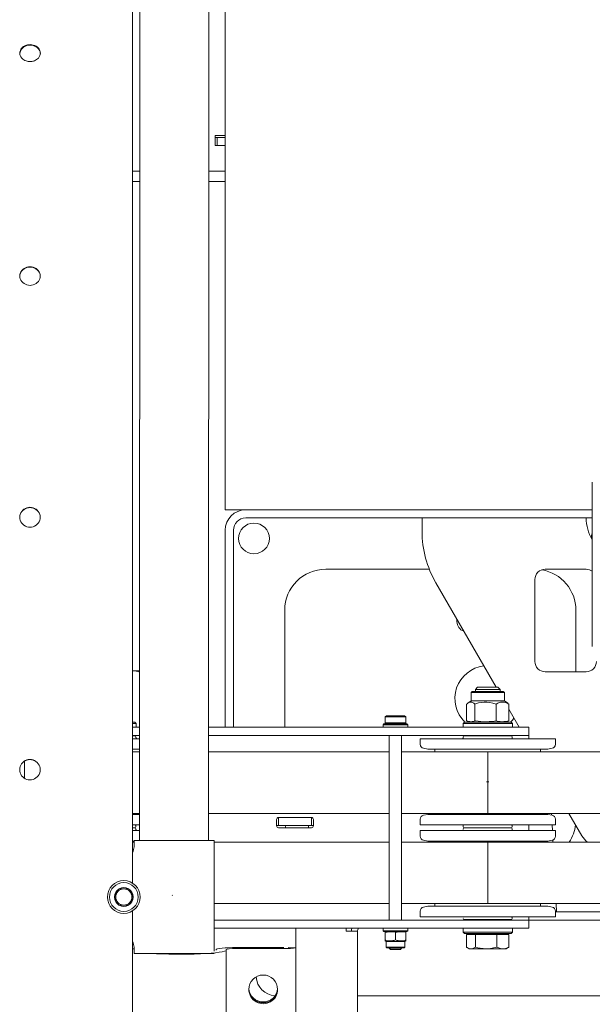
# Model space of a CAD drawing. Header units: millimetres. Extents: x 11681 to 15516, y 25095 to 29743.
# Tile 28 of 96: x 12786 to 12814, y 27912 to 27960. Entities that reach past the tile are written whole.
import ezdxf

# ---------------------------------------------------------------- set-up
doc = ezdxf.new("R2010")
doc.units = ezdxf.units.MM
doc.layers.add('00 - nowa technologia myjni_Nr_pióra__95', color=7, linetype='Continuous', lineweight=20, true_color=0x7c7c7c)
doc.layers.add('XREF', color=8, linetype='Continuous', lineweight=9)

# ---------------------------------------------------------------- blocks, each defined once
blk = doc.blocks.new('parter 2025.10.15')
at = {"layer": '00 - nowa technologia myjni_Nr_pióra__95', "color": 8, "linetype": 'Continuous', "lineweight": 5}
for p, q in [((513.868, 2545.175), (513.868, 2592.876)), ((509.352, 2574.5), (509.342, 2526.979)), ((509.688, 2529.048), (509.697, 2574.42)), ((513.057, 2529.047), (513.067, 2574.419)), ((513.868, 2563.426), (513.369, 2563.426)), ((513.369, 2563.426), (513.369, 2562.926)), ((513.369, 2563.325), (513.468, 2563.325)), ((513.468, 2563.325), (513.468, 2562.926)), ((513.568, 2563.325), (513.468, 2563.325)), ((513.868, 2563.325), (513.568, 2563.325)), ((513.369, 2562.926), (513.868, 2562.926)), ((513.868, 2562.926), (513.568, 2562.926)), ((509.695, 2561.676), (509.35, 2561.676)), ((513.768, 2561.676), (513.065, 2561.676)), ((513.768, 2561.676), (513.868, 2561.676)), ((509.695, 2561.176), (509.349, 2561.176)), ((513.768, 2561.176), (513.064, 2561.176)), ((513.868, 2561.176), (513.768, 2561.176)), ((531.769, 2546.516), (531.769, 2538.516)), ((503.846, 2544.809), (503.846, 2544.81)), ((513.868, 2545.175), (514.868, 2545.175)), ((531.769, 2545.175), (514.868, 2545.175)), ((531.769, 2544.776), (514.868, 2544.776)), ((523.468, 2544.115), (523.468, 2544.776)), ((523.468, 2544.776), (531.469, 2544.776)), ((513.868, 2534.575), (513.868, 2544.176)), ((514.269, 2534.575), (514.269, 2544.176)), ((518.768, 2542.276), (523.819, 2542.276)), ((531.469, 2542.276), (529.469, 2542.276)), ((527.077, 2536.526), (524.138, 2541.615)), ((528.969, 2541.776), (528.969, 2537.776)), ((516.769, 2534.576), (516.769, 2540.276)), ((530.968, 2537.276), (530.968, 2540.276)), ((525.168, 2539.726), (525.168, 2539.831)), ((509.689, 2537.326), (509.344, 2537.326)), ((529.469, 2537.276), (531.469, 2537.276)), ((525.912, 2536.316), (525.858, 2536.262)), ((525.912, 2536.316), (525.858, 2536.262)), ((525.858, 2536.262), (526.195, 2536.262)), ((525.858, 2535.863), (525.858, 2536.262)), ((525.858, 2536.262), (526.195, 2536.262)), ((525.858, 2535.863), (525.858, 2536.262)), ((525.912, 2536.316), (526.227, 2536.316)), ((525.912, 2536.316), (526.227, 2536.316)), ((526.176, 2536.526), (526.068, 2536.418)), ((526.607, 2536.418), (526.068, 2536.418)), ((526.068, 2536.418), (526.068, 2536.316)), ((526.607, 2536.418), (526.068, 2536.418)), ((526.068, 2536.418), (526.068, 2536.316)), ((526.618, 2536.526), (526.176, 2536.526)), ((526.618, 2536.526), (526.176, 2536.526)), ((526.195, 2536.262), (527.478, 2536.262)), ((526.195, 2536.262), (527.478, 2536.262)), ((526.227, 2536.316), (527.424, 2536.316)), ((526.227, 2536.316), (527.424, 2536.316)), ((527.269, 2536.418), (526.607, 2536.418)), ((527.269, 2536.418), (526.607, 2536.418)), ((527.161, 2536.526), (526.618, 2536.526)), ((527.161, 2536.526), (526.618, 2536.526)), ((527.161, 2536.526), (527.269, 2536.418)), ((527.161, 2536.526), (527.269, 2536.418)), ((527.269, 2536.418), (527.269, 2536.316)), ((527.269, 2536.418), (527.269, 2536.316)), ((527.424, 2536.316), (527.478, 2536.262)), ((527.478, 2535.863), (527.478, 2536.262)), ((527.478, 2535.863), (527.478, 2536.262)), ((509.35, 2535.7), (509.344, 2535.705)), ((509.35, 2535.7), (509.344, 2535.703)), ((509.35, 2534.881), (509.35, 2535.7)), ((525.637, 2534.881), (525.637, 2535.7)), ((525.637, 2534.881), (525.637, 2535.7)), ((525.858, 2535.863), (525.692, 2535.744)), ((525.858, 2535.863), (525.692, 2535.744)), ((525.858, 2535.863), (526.195, 2535.863)), ((525.858, 2535.863), (526.195, 2535.863)), ((526.069, 2535.709), (526.041, 2535.7)), ((526.069, 2535.709), (526.041, 2535.7)), ((526.041, 2534.881), (526.041, 2535.7)), ((526.041, 2534.881), (526.041, 2535.7)), ((526.195, 2535.863), (527.478, 2535.863)), ((526.195, 2535.863), (527.478, 2535.863)), ((527.073, 2534.881), (527.073, 2535.7)), ((527.073, 2534.881), (527.073, 2535.7)), ((527.478, 2535.863), (527.645, 2535.744)), ((527.7, 2534.881), (527.7, 2535.7)), ((527.7, 2534.881), (527.7, 2535.7)), ((528.203, 2534.575), (527.7, 2535.447)), ((509.35, 2534.881), (509.344, 2534.879)), ((509.35, 2534.881), (509.344, 2534.88)), ((509.456, 2534.826), (509.344, 2534.826)), ((509.518, 2534.763), (509.344, 2534.763)), ((509.456, 2534.826), (509.518, 2534.763)), ((509.518, 2534.763), (509.518, 2534.575)), ((521.608, 2534.735), (521.568, 2534.696)), ((521.608, 2534.735), (521.568, 2534.696)), ((521.642, 2534.696), (521.568, 2534.696)), ((521.568, 2534.696), (521.568, 2534.575)), ((521.642, 2534.696), (521.568, 2534.696)), ((521.568, 2534.696), (521.568, 2534.575)), ((521.677, 2534.735), (521.608, 2534.735)), ((521.677, 2534.735), (521.608, 2534.735)), ((522.769, 2534.696), (521.642, 2534.696)), ((522.769, 2534.696), (521.642, 2534.696)), ((521.729, 2535.136), (521.669, 2535.076)), ((521.729, 2535.136), (521.669, 2535.076)), ((521.669, 2535.076), (522.607, 2535.076)), ((521.669, 2534.795), (521.669, 2535.076)), ((521.669, 2535.076), (522.607, 2535.076)), ((521.669, 2534.795), (521.669, 2535.076)), ((521.669, 2534.795), (522.607, 2534.795)), ((521.669, 2534.795), (522.607, 2534.795)), ((521.729, 2534.735), (521.669, 2534.795)), ((522.728, 2534.735), (521.677, 2534.735)), ((522.728, 2534.735), (521.677, 2534.735)), ((521.729, 2535.136), (522.555, 2535.136)), ((521.729, 2535.136), (522.555, 2535.136)), ((522.555, 2535.136), (522.608, 2535.136)), ((522.555, 2535.136), (522.608, 2535.136)), ((522.607, 2535.076), (522.668, 2535.076)), ((522.607, 2535.076), (522.668, 2535.076)), ((522.607, 2534.795), (522.668, 2534.795)), ((522.607, 2534.795), (522.668, 2534.795)), ((522.608, 2535.136), (522.668, 2535.076)), ((522.608, 2535.136), (522.668, 2535.076)), ((522.608, 2534.735), (522.668, 2534.795)), ((522.608, 2534.735), (522.668, 2534.795)), ((522.668, 2534.795), (522.668, 2535.076)), ((522.668, 2534.795), (522.668, 2535.076)), ((522.728, 2534.735), (522.769, 2534.696)), ((522.769, 2534.696), (522.769, 2534.575)), ((522.769, 2534.696), (522.769, 2534.575)), ((525.531, 2534.826), (525.468, 2534.763)), ((526.545, 2534.763), (525.468, 2534.763)), ((525.468, 2534.763), (525.468, 2534.575)), ((526.545, 2534.763), (525.468, 2534.763)), ((525.468, 2534.763), (525.468, 2534.575)), ((526.551, 2534.826), (525.531, 2534.826)), ((526.551, 2534.826), (525.531, 2534.826)), ((525.837, 2534.826), (525.692, 2534.865)), ((526.069, 2534.878), (526.041, 2534.881)), ((526.069, 2534.878), (526.041, 2534.881)), ((527.869, 2534.763), (526.545, 2534.763)), ((527.869, 2534.763), (526.545, 2534.763)), ((527.806, 2534.826), (526.551, 2534.826)), ((527.806, 2534.826), (526.551, 2534.826)), ((527.5, 2534.826), (527.645, 2534.865)), ((527.5, 2534.826), (527.645, 2534.865)), ((527.806, 2534.826), (527.869, 2534.763)), ((527.806, 2534.826), (527.869, 2534.763)), ((527.869, 2534.763), (527.869, 2534.575)), ((527.869, 2534.763), (527.869, 2534.575)), ((509.689, 2534.575), (509.344, 2534.575)), ((527.168, 2534.575), (513.059, 2534.575)), ((528.669, 2534.575), (527.168, 2534.575)), ((528.669, 2534.575), (528.669, 2534.176)), ((509.689, 2534.176), (509.344, 2534.176)), ((509.463, 2534.156), (509.344, 2534.156)), ((509.689, 2534.016), (509.344, 2534.016)), ((509.513, 2534.106), (509.514, 2534.065)), ((527.168, 2534.176), (513.059, 2534.176)), ((521.868, 2525.175), (521.868, 2534.176)), ((521.868, 2525.175), (521.868, 2534.176)), ((522.469, 2525.175), (522.469, 2534.176)), ((522.469, 2525.175), (522.469, 2534.176)), ((524.335, 2534.016), (523.369, 2534.016)), ((523.371, 2533.741), (523.369, 2534.016)), ((524.335, 2534.016), (523.369, 2534.016)), ((523.371, 2533.741), (523.369, 2534.016)), ((529.969, 2534.016), (524.335, 2534.016)), ((529.969, 2534.016), (524.335, 2534.016)), ((525.474, 2534.106), (525.473, 2534.065)), ((525.859, 2534.156), (525.524, 2534.156)), ((525.859, 2534.156), (525.524, 2534.156)), ((525.748, 2534.016), (525.75, 2534.016)), ((525.748, 2534.016), (525.75, 2534.016)), ((525.869, 2534.176), (525.849, 2534.156)), ((525.869, 2534.176), (525.849, 2534.156)), ((527.813, 2534.156), (525.859, 2534.156)), ((527.813, 2534.156), (525.859, 2534.156)), ((525.869, 2534.176), (526.649, 2534.176)), ((525.869, 2534.176), (526.649, 2534.176)), ((526.649, 2534.176), (527.469, 2534.176)), ((526.649, 2534.176), (527.469, 2534.176)), ((528.669, 2534.176), (527.168, 2534.176)), ((527.469, 2534.176), (527.488, 2534.156)), ((527.587, 2534.016), (527.589, 2534.016)), ((527.587, 2534.016), (527.589, 2534.016)), ((527.863, 2534.106), (527.864, 2534.065)), ((527.863, 2534.106), (527.864, 2534.065)), ((528.669, 2534.016), (528.669, 2534.176)), ((529.966, 2533.741), (529.969, 2534.016)), ((509.688, 2533.506), (509.343, 2533.506)), ((509.688, 2533.376), (509.343, 2533.376)), ((521.868, 2533.376), (513.058, 2533.376)), ((526.669, 2533.376), (522.469, 2533.376)), ((523.743, 2533.506), (523.533, 2533.546)), ((523.743, 2533.506), (523.533, 2533.546)), ((524.6, 2533.506), (523.743, 2533.506)), ((524.6, 2533.506), (523.743, 2533.506)), ((524.093, 2533.506), (524.093, 2533.376)), ((524.093, 2533.506), (524.093, 2533.376)), ((529.594, 2533.506), (524.6, 2533.506)), ((529.594, 2533.506), (524.6, 2533.506)), ((526.669, 2533.376), (526.669, 2530.376)), ((528.909, 2533.376), (526.669, 2533.376)), ((551.784, 2533.376), (528.909, 2533.376)), ((529.243, 2533.506), (529.243, 2533.376)), ((529.243, 2533.506), (529.243, 2533.376)), ((529.594, 2533.506), (529.804, 2533.546)), ((504.071, 2532.917), (504.071, 2532.085)), ((503.843, 2532.503), (503.843, 2532.503)), ((526.61, 2531.916), (526.727, 2531.916)), ((509.688, 2530.376), (509.343, 2530.376)), ((521.868, 2530.376), (513.058, 2530.376)), ((526.669, 2530.376), (522.469, 2530.376)), ((524.093, 2530.326), (524.093, 2530.376)), ((524.093, 2530.326), (524.093, 2530.376)), ((528.909, 2530.376), (526.669, 2530.376)), ((551.784, 2530.376), (528.909, 2530.376)), ((529.243, 2530.326), (529.243, 2530.376)), ((529.243, 2530.326), (529.243, 2530.376)), ((529.78, 2530.289), (529.776, 2530.376)), ((531.263, 2529.276), (530.628, 2530.376)), ((509.343, 2530.326), (509.688, 2530.326)), ((516.368, 2530.076), (516.368, 2529.776)), ((516.568, 2530.175), (516.469, 2530.175)), ((516.469, 2529.776), (516.469, 2530.175)), ((516.469, 2530.175), (518.069, 2530.175)), ((517.968, 2530.175), (516.568, 2530.175)), ((518.069, 2530.175), (517.968, 2530.175)), ((518.069, 2529.776), (518.069, 2530.175)), ((518.168, 2529.776), (518.168, 2530.076)), ((523.371, 2530.09), (523.369, 2529.816)), ((523.371, 2530.09), (523.369, 2529.816)), ((523.743, 2530.326), (523.533, 2530.285)), ((523.743, 2530.326), (523.966, 2530.326)), ((523.743, 2530.326), (523.966, 2530.326)), ((523.966, 2530.326), (529.594, 2530.326)), ((523.966, 2530.326), (529.594, 2530.326)), ((529.594, 2530.326), (529.804, 2530.285)), ((529.594, 2530.326), (529.804, 2530.285)), ((529.966, 2530.09), (529.969, 2529.816)), ((509.343, 2529.816), (509.688, 2529.816)), ((509.463, 2529.676), (509.343, 2529.676)), ((509.343, 2529.676), (509.463, 2529.676)), ((509.688, 2529.536), (509.343, 2529.536)), ((509.513, 2529.725), (509.514, 2529.816)), ((509.513, 2529.626), (509.514, 2529.585)), ((516.469, 2529.776), (516.368, 2529.776)), ((516.568, 2529.776), (516.469, 2529.776)), ((516.469, 2529.676), (518.069, 2529.676)), ((516.568, 2529.776), (517.968, 2529.776)), ((517.925, 2529.676), (517.93, 2529.776)), ((518.069, 2529.776), (517.968, 2529.776)), ((518.069, 2529.776), (518.168, 2529.776)), ((523.369, 2529.816), (523.619, 2529.816)), ((523.369, 2529.816), (523.619, 2529.816)), ((529.968, 2529.536), (523.369, 2529.536)), ((523.371, 2529.261), (523.369, 2529.536)), ((529.968, 2529.536), (523.369, 2529.536)), ((523.371, 2529.261), (523.369, 2529.536)), ((523.619, 2529.816), (529.969, 2529.816)), ((523.619, 2529.816), (529.969, 2529.816)), ((525.424, 2529.536), (525.426, 2529.536)), ((525.424, 2529.536), (525.426, 2529.536)), ((525.474, 2529.725), (525.473, 2529.816)), ((525.474, 2529.626), (525.473, 2529.585)), ((525.474, 2529.626), (525.473, 2529.585)), ((527.813, 2529.676), (525.524, 2529.676)), ((525.524, 2529.676), (525.611, 2529.676)), ((525.611, 2529.676), (527.813, 2529.676)), ((527.813, 2529.676), (525.611, 2529.676)), ((525.611, 2529.676), (527.813, 2529.676)), ((525.735, 2529.536), (525.738, 2529.536)), ((525.735, 2529.536), (525.738, 2529.536)), ((527.584, 2529.536), (527.585, 2529.536)), ((527.584, 2529.536), (527.585, 2529.536)), ((527.863, 2529.725), (527.864, 2529.816)), ((527.863, 2529.725), (527.864, 2529.816)), ((527.863, 2529.626), (527.864, 2529.585)), ((527.888, 2529.542), (527.891, 2529.541)), ((527.888, 2529.542), (527.891, 2529.541)), ((528.669, 2529.536), (528.669, 2529.816)), ((529.82, 2529.536), (529.805, 2529.816)), ((529.966, 2529.261), (529.969, 2529.536)), ((529.966, 2529.261), (529.969, 2529.536)), ((529.969, 2529.536), (529.968, 2529.536)), ((529.969, 2529.536), (529.968, 2529.536)), ((509.423, 2529.026), (509.343, 2529.026)), ((509.422, 2528.975), (509.343, 2528.975)), ((509.422, 2529.048), (509.422, 2528.748)), ((509.422, 2529.048), (513.322, 2529.047)), ((509.422, 2529.048), (509.422, 2528.748)), ((513.322, 2529.047), (513.321, 2523.658)), ((513.321, 2523.658), (513.322, 2529.047)), ((521.868, 2528.975), (513.322, 2528.975)), ((526.669, 2528.975), (522.469, 2528.975)), ((523.743, 2529.026), (523.533, 2529.066)), ((523.743, 2529.026), (523.533, 2529.066)), ((529.593, 2529.026), (523.743, 2529.026)), ((529.593, 2529.026), (523.743, 2529.026)), ((524.093, 2529.026), (524.093, 2528.975)), ((524.093, 2529.026), (524.093, 2528.975)), ((526.669, 2528.975), (526.669, 2525.976)), ((528.909, 2528.975), (526.669, 2528.975)), ((528.909, 2528.975), (551.784, 2528.975)), ((529.243, 2529.026), (529.243, 2529.026)), ((529.243, 2529.026), (529.243, 2528.975)), ((529.243, 2529.026), (529.243, 2529.026)), ((529.243, 2529.026), (529.243, 2528.975)), ((529.594, 2529.026), (529.593, 2529.026)), ((529.594, 2529.026), (529.593, 2529.026)), ((529.594, 2529.026), (529.804, 2529.066)), ((529.594, 2529.026), (529.804, 2529.066)), ((529.844, 2529.079), (529.849, 2528.975)), ((529.844, 2529.079), (529.849, 2528.975)), ((508.571, 2526.49), (508.687, 2526.69)), ((508.691, 2526.698), (508.687, 2526.69)), ((508.7, 2526.698), (508.691, 2526.698)), ((508.7, 2526.698), (509.144, 2526.698)), ((509.153, 2526.698), (509.144, 2526.698)), ((509.157, 2526.69), (509.153, 2526.698)), ((509.157, 2526.69), (509.379, 2526.306)), ((508.464, 2526.306), (508.46, 2526.298)), ((508.46, 2526.298), (508.464, 2526.291)), ((508.571, 2526.49), (508.464, 2526.306)), ((508.686, 2525.906), (508.464, 2526.291)), ((509.273, 2526.106), (509.157, 2525.906)), ((509.273, 2526.106), (509.379, 2526.29)), ((509.384, 2526.298), (509.379, 2526.306)), ((509.379, 2526.29), (509.384, 2526.298)), ((511.298, 2526.391), (511.279, 2526.372)), ((508.686, 2525.906), (508.691, 2525.898)), ((508.691, 2525.898), (508.7, 2525.898)), ((509.144, 2525.898), (508.7, 2525.898)), ((509.144, 2525.898), (509.153, 2525.898)), ((509.153, 2525.898), (509.157, 2525.906)), ((509.342, 2525.617), (509.326, 2453.613)), ((521.868, 2525.976), (513.322, 2525.976)), ((526.669, 2525.976), (522.469, 2525.976)), ((523.371, 2525.61), (523.369, 2525.336)), ((523.371, 2525.61), (523.369, 2525.336)), ((523.743, 2525.846), (523.533, 2525.805)), ((523.743, 2525.846), (529.36, 2525.846)), ((523.743, 2525.846), (529.36, 2525.846)), ((524.093, 2525.846), (524.093, 2525.976)), ((524.093, 2525.846), (524.093, 2525.976)), ((528.909, 2525.976), (526.669, 2525.976)), ((528.909, 2525.976), (551.784, 2525.976)), ((529.243, 2525.846), (529.243, 2525.976)), ((529.243, 2525.846), (529.243, 2525.976)), ((529.36, 2525.846), (529.594, 2525.846)), ((529.36, 2525.846), (529.594, 2525.846)), ((529.594, 2525.846), (529.804, 2525.805)), ((529.594, 2525.846), (529.804, 2525.805)), ((529.966, 2525.61), (529.969, 2525.336)), ((529.966, 2525.61), (529.969, 2525.336)), ((529.966, 2525.576), (532.869, 2525.576)), ((530.027, 2525.576), (530.006, 2525.976)), ((527.168, 2525.175), (513.322, 2525.175)), ((523.369, 2525.336), (529.705, 2525.336)), ((523.369, 2525.336), (529.705, 2525.336)), ((525.524, 2525.196), (527.722, 2525.196)), ((525.524, 2525.196), (527.722, 2525.196)), ((525.869, 2525.175), (525.849, 2525.196)), ((525.869, 2525.175), (525.849, 2525.196)), ((528.669, 2525.175), (527.168, 2525.175)), ((527.469, 2525.175), (527.488, 2525.196)), ((527.722, 2525.196), (527.813, 2525.196)), ((527.722, 2525.196), (527.813, 2525.196)), ((527.863, 2525.245), (527.864, 2525.336)), ((527.863, 2525.245), (527.864, 2525.336)), ((528.668, 2525.175), (538.088, 2525.175)), ((528.669, 2525.175), (528.669, 2525.335)), ((528.669, 2525.175), (532.869, 2525.175)), ((528.669, 2524.776), (528.669, 2525.175)), ((529.705, 2525.336), (529.969, 2525.336)), ((529.705, 2525.336), (529.969, 2525.336)), ((517.318, 2524.776), (513.322, 2524.776)), ((517.318, 2524.776), (517.318, 2523.754)), ((527.168, 2524.776), (517.318, 2524.776)), ((519.769, 2524.776), (519.769, 2524.626)), ((519.769, 2524.626), (520.318, 2524.626)), ((520.318, 2452.576), (520.318, 2524.626)), ((521.568, 2524.776), (522.695, 2524.776)), ((521.568, 2524.656), (521.568, 2524.776)), ((521.568, 2524.776), (522.695, 2524.776)), ((521.568, 2524.656), (521.568, 2524.776)), ((521.568, 2524.656), (522.695, 2524.656)), ((521.568, 2524.656), (522.695, 2524.656)), ((521.608, 2524.616), (521.568, 2524.656)), ((521.608, 2524.616), (522.66, 2524.616)), ((521.608, 2524.616), (522.66, 2524.616)), ((521.725, 2524.616), (521.669, 2524.6)), ((521.725, 2524.616), (521.669, 2524.6)), ((521.669, 2524.582), (521.669, 2524.6)), ((521.669, 2524.582), (521.669, 2524.6)), ((521.669, 2524.582), (521.669, 2524.58)), ((521.669, 2524.582), (521.669, 2524.58)), ((521.779, 2524.616), (521.725, 2524.616)), ((521.779, 2524.616), (521.725, 2524.616)), ((522.612, 2524.616), (521.779, 2524.616)), ((522.612, 2524.616), (521.779, 2524.616)), ((522.612, 2524.616), (522.668, 2524.6)), ((522.612, 2524.616), (522.668, 2524.6)), ((522.66, 2524.616), (522.728, 2524.616)), ((522.66, 2524.616), (522.728, 2524.616)), ((522.668, 2524.6), (522.668, 2524.58)), ((522.668, 2524.6), (522.668, 2524.58)), ((522.695, 2524.776), (522.769, 2524.776)), ((522.695, 2524.776), (522.769, 2524.776)), ((522.695, 2524.656), (522.769, 2524.656)), ((522.695, 2524.656), (522.769, 2524.656)), ((522.728, 2524.616), (522.769, 2524.656)), ((522.728, 2524.616), (522.769, 2524.656)), ((522.769, 2524.656), (522.769, 2524.776)), ((522.769, 2524.656), (522.769, 2524.776)), ((525.468, 2524.776), (526.073, 2524.776)), ((525.468, 2524.588), (525.468, 2524.776)), ((525.468, 2524.776), (526.073, 2524.776)), ((525.468, 2524.588), (525.468, 2524.776)), ((525.468, 2524.588), (526.073, 2524.588)), ((525.468, 2524.588), (526.073, 2524.588)), ((525.531, 2524.525), (525.468, 2524.588)), ((526.073, 2524.776), (527.869, 2524.776)), ((526.073, 2524.776), (527.869, 2524.776)), ((526.073, 2524.588), (527.869, 2524.588)), ((526.073, 2524.588), (527.869, 2524.588)), ((528.669, 2524.776), (527.168, 2524.776)), ((527.806, 2524.525), (527.869, 2524.588)), ((527.806, 2524.525), (527.869, 2524.588)), ((527.869, 2524.588), (527.869, 2524.776)), ((527.869, 2524.588), (527.869, 2524.776)), ((521.669, 2524.58), (521.669, 2524.205)), ((521.669, 2524.58), (521.669, 2524.205)), ((521.669, 2524.2), (521.669, 2524.205)), ((521.669, 2524.2), (521.669, 2524.205)), ((521.669, 2524.2), (521.669, 2524.157)), ((521.669, 2524.2), (521.669, 2524.157)), ((521.718, 2524.126), (521.669, 2524.157)), ((521.774, 2524.126), (521.718, 2524.126)), ((521.718, 2524.126), (521.718, 2523.845)), ((521.774, 2524.126), (521.718, 2524.126)), ((521.718, 2524.126), (521.718, 2523.845)), ((522.618, 2524.126), (521.774, 2524.126)), ((522.618, 2524.126), (521.774, 2524.126)), ((522.168, 2524.58), (522.168, 2524.205)), ((522.168, 2524.58), (522.168, 2524.205)), ((522.618, 2524.126), (522.668, 2524.157)), ((522.618, 2524.126), (522.668, 2524.157)), ((522.618, 2524.126), (522.618, 2523.845)), ((522.618, 2524.126), (522.618, 2523.845)), ((522.668, 2524.58), (522.668, 2524.205)), ((522.668, 2524.58), (522.668, 2524.205)), ((522.668, 2524.157), (522.668, 2524.205)), ((522.668, 2524.157), (522.668, 2524.205)), ((525.531, 2524.525), (526.104, 2524.525)), ((525.531, 2524.525), (526.104, 2524.525)), ((526.079, 2524.466), (525.632, 2524.466)), ((525.632, 2524.466), (525.632, 2523.856)), ((526.079, 2524.466), (525.632, 2524.466)), ((525.632, 2524.466), (525.632, 2523.856)), ((526.583, 2524.525), (525.837, 2524.525)), ((525.837, 2524.525), (525.837, 2524.466)), ((526.583, 2524.525), (525.837, 2524.525)), ((525.837, 2524.525), (525.837, 2524.466)), ((527.115, 2524.466), (526.079, 2524.466)), ((526.079, 2524.466), (526.079, 2523.856)), ((527.115, 2524.466), (526.079, 2524.466)), ((526.079, 2524.466), (526.079, 2523.856)), ((526.104, 2524.525), (527.806, 2524.525)), ((526.104, 2524.525), (527.806, 2524.525)), ((527.5, 2524.525), (526.583, 2524.525)), ((527.5, 2524.525), (526.583, 2524.525)), ((527.704, 2524.466), (527.115, 2524.466)), ((527.115, 2524.466), (527.115, 2523.856)), ((527.704, 2524.466), (527.115, 2524.466)), ((527.115, 2524.466), (527.115, 2523.856)), ((527.5, 2524.525), (527.5, 2524.466)), ((527.5, 2524.525), (527.5, 2524.466)), ((527.704, 2524.466), (527.704, 2523.856)), ((527.704, 2524.466), (527.704, 2523.856)), ((509.421, 2523.779), (509.341, 2523.779)), ((509.421, 2523.548), (509.421, 2523.848)), ((509.421, 2523.548), (509.421, 2523.848)), ((513.418, 2523.744), (513.418, 2523.709)), ((513.918, 2523.709), (513.918, 2523.744)), ((513.918, 2523.709), (513.918, 2519.724)), ((516.718, 2523.831), (514.418, 2523.831)), ((514.418, 2523.787), (516.718, 2523.787)), ((517.318, 2523.814), (516.935, 2523.842)), ((517.318, 2523.814), (517.318, 2519.829)), ((517.318, 2523.754), (517.318, 2521.791)), ((521.774, 2523.845), (521.718, 2523.845)), ((521.749, 2523.816), (521.718, 2523.845)), ((521.774, 2523.845), (521.718, 2523.845)), ((521.749, 2523.816), (521.718, 2523.845)), ((521.8, 2523.816), (521.749, 2523.816)), ((521.8, 2523.816), (521.749, 2523.816)), ((522.618, 2523.845), (521.774, 2523.845)), ((522.618, 2523.845), (521.774, 2523.845)), ((522.589, 2523.816), (521.8, 2523.816)), ((522.589, 2523.816), (521.8, 2523.816)), ((521.868, 2523.797), (521.868, 2523.816)), ((521.868, 2523.797), (521.868, 2523.816)), ((521.868, 2523.797), (522.432, 2523.797)), ((521.868, 2523.797), (522.432, 2523.797)), ((521.93, 2523.736), (521.868, 2523.797)), ((521.93, 2523.736), (522.378, 2523.736)), ((521.93, 2523.736), (522.378, 2523.736)), ((522.378, 2523.736), (522.407, 2523.736)), ((522.378, 2523.736), (522.407, 2523.736)), ((522.407, 2523.736), (522.469, 2523.797)), ((522.407, 2523.736), (522.469, 2523.797)), ((522.432, 2523.797), (522.469, 2523.797)), ((522.432, 2523.797), (522.469, 2523.797)), ((522.469, 2523.797), (522.469, 2523.816)), ((522.469, 2523.797), (522.469, 2523.816)), ((522.589, 2523.816), (522.618, 2523.845)), ((522.589, 2523.816), (522.618, 2523.845)), ((525.768, 2523.776), (525.672, 2523.831)), ((525.768, 2523.776), (525.672, 2523.831)), ((525.856, 2523.776), (525.768, 2523.776)), ((525.856, 2523.776), (525.768, 2523.776)), ((526.576, 2523.776), (525.856, 2523.776)), ((526.576, 2523.776), (525.856, 2523.776)), ((526.597, 2523.776), (526.576, 2523.776)), ((526.597, 2523.776), (526.576, 2523.776)), ((526.597, 2523.776), (526.576, 2523.776)), ((526.597, 2523.776), (526.576, 2523.776)), ((527.41, 2523.776), (526.597, 2523.776)), ((527.41, 2523.776), (526.597, 2523.776)), ((527.569, 2523.776), (527.41, 2523.776)), ((527.569, 2523.776), (527.41, 2523.776)), ((527.569, 2523.776), (527.665, 2523.831)), ((527.569, 2523.776), (527.665, 2523.831)), ((509.421, 2523.548), (513.321, 2523.547)), ((520.318, 2521.475), (536.268, 2521.475))]:
    blk.add_line(p, q, dxfattribs=at)
for points in [[(504.351, 2567.847), (504.273, 2567.842), (504.224, 2567.834), (504.177, 2567.821), (504.133, 2567.806), (504.09, 2567.787), (504.036, 2567.755), (503.988, 2567.719), (503.945, 2567.677), (503.904, 2567.621), (503.875, 2567.561), (503.857, 2567.498), (503.851, 2567.436)], [(504.351, 2567.818), (504.274, 2567.814), (504.2, 2567.799), (504.128, 2567.776), (504.062, 2567.743), (504.024, 2567.719), (503.989, 2567.691), (503.958, 2567.662), (503.93, 2567.63), (503.899, 2567.583), (503.875, 2567.534), (503.859, 2567.482), (503.851, 2567.422)], [(504.851, 2567.436), (504.845, 2567.5), (504.826, 2567.563), (504.796, 2567.624), (504.754, 2567.678), (504.704, 2567.727), (504.645, 2567.769), (504.578, 2567.802), (504.505, 2567.827), (504.429, 2567.842), (504.351, 2567.847)], [(504.85, 2567.422), (504.842, 2567.484), (504.822, 2567.545), (504.796, 2567.594), (504.763, 2567.64), (504.724, 2567.681), (504.69, 2567.709), (504.654, 2567.734), (504.573, 2567.776), (504.502, 2567.799), (504.427, 2567.814), (504.351, 2567.818)], [(504.351, 2567.022), (504.302, 2567.024), (504.253, 2567.03), (504.206, 2567.04), (504.16, 2567.054), (504.101, 2567.078), (504.046, 2567.108), (503.996, 2567.144), (503.945, 2567.194), (503.904, 2567.25), (503.874, 2567.31), (503.857, 2567.374), (503.851, 2567.436)], [(504.351, 2567.022), (504.429, 2567.027), (504.477, 2567.036), (504.524, 2567.048), (504.569, 2567.064), (504.612, 2567.083), (504.665, 2567.115), (504.714, 2567.152), (504.756, 2567.194), (504.797, 2567.249), (504.827, 2567.31), (504.845, 2567.373), (504.851, 2567.436)], [(504.349, 2557.024), (504.27, 2557.018), (504.194, 2557.002), (504.122, 2556.974), (504.054, 2556.937), (503.994, 2556.89), (503.943, 2556.836), (503.902, 2556.775), (503.872, 2556.709), (503.854, 2556.638), (503.848, 2556.569)], [(504.349, 2557.002), (504.271, 2556.997), (504.196, 2556.981), (504.124, 2556.954), (504.058, 2556.918), (503.998, 2556.873), (503.947, 2556.82), (503.906, 2556.76), (503.875, 2556.696), (503.856, 2556.627), (503.849, 2556.559)], [(504.848, 2556.569), (504.842, 2556.64), (504.824, 2556.71), (504.794, 2556.776), (504.752, 2556.837), (504.701, 2556.891), (504.642, 2556.937), (504.575, 2556.974), (504.502, 2557.002), (504.426, 2557.018), (504.349, 2557.024)], [(504.848, 2556.559), (504.841, 2556.629), (504.821, 2556.697), (504.79, 2556.762), (504.748, 2556.821), (504.697, 2556.874), (504.638, 2556.919), (504.572, 2556.955), (504.5, 2556.981), (504.425, 2556.997), (504.349, 2557.002)], [(504.348, 2556.114), (504.27, 2556.12), (504.194, 2556.136), (504.121, 2556.164), (504.054, 2556.201), (503.994, 2556.248), (503.943, 2556.303), (503.902, 2556.364), (503.872, 2556.431), (503.854, 2556.501), (503.848, 2556.569)], [(504.348, 2556.114), (504.427, 2556.12), (504.503, 2556.136), (504.575, 2556.164), (504.642, 2556.201), (504.702, 2556.248), (504.754, 2556.303), (504.795, 2556.364), (504.825, 2556.43), (504.843, 2556.5), (504.848, 2556.569)], [(504.346, 2545.293), (504.268, 2545.287), (504.191, 2545.269), (504.119, 2545.24), (504.052, 2545.2), (503.992, 2545.151), (503.941, 2545.092), (503.9, 2545.028), (503.87, 2544.958), (503.852, 2544.883), (503.846, 2544.81)], [(504.346, 2545.28), (504.268, 2545.274), (504.193, 2545.257), (504.12, 2545.228), (504.054, 2545.189), (503.994, 2545.14), (503.943, 2545.083), (503.902, 2545.019), (503.871, 2544.95), (503.853, 2544.876), (503.846, 2544.803)], [(504.846, 2544.809), (504.84, 2544.885), (504.821, 2544.959), (504.791, 2545.03), (504.75, 2545.094), (504.699, 2545.152), (504.639, 2545.201), (504.572, 2545.24), (504.499, 2545.269), (504.423, 2545.287), (504.346, 2545.293)], [(504.846, 2544.803), (504.839, 2544.878), (504.82, 2544.951), (504.789, 2545.02), (504.748, 2545.084), (504.697, 2545.141), (504.637, 2545.189), (504.57, 2545.229), (504.498, 2545.257), (504.422, 2545.274), (504.346, 2545.28)], [(504.346, 2544.325), (504.267, 2544.331), (504.191, 2544.349), (504.119, 2544.378), (504.051, 2544.418), (503.992, 2544.468), (503.941, 2544.526), (503.9, 2544.591), (503.87, 2544.662), (503.852, 2544.736), (503.846, 2544.81)], [(504.346, 2544.325), (504.424, 2544.331), (504.5, 2544.349), (504.573, 2544.378), (504.64, 2544.418), (504.7, 2544.467), (504.751, 2544.526), (504.792, 2544.591), (504.822, 2544.662), (504.84, 2544.735), (504.846, 2544.809)], [(525.692, 2535.744), (525.743, 2535.775), (525.784, 2535.791), (525.823, 2535.798), (525.862, 2535.797), (525.891, 2535.792), (525.92, 2535.782), (525.952, 2535.766), (525.985, 2535.745), (526.041, 2535.7)], [(525.692, 2535.744), (525.743, 2535.775), (525.784, 2535.791), (525.823, 2535.798), (525.862, 2535.797), (525.891, 2535.792), (525.92, 2535.782), (525.952, 2535.766), (525.985, 2535.745), (526.041, 2535.7)], [(526.069, 2535.709), (526.222, 2535.755), (526.359, 2535.783), (526.497, 2535.797), (526.632, 2535.796), (526.771, 2535.781), (526.913, 2535.75), (527.073, 2535.7)], [(526.069, 2535.709), (526.222, 2535.755), (526.359, 2535.783), (526.497, 2535.797), (526.632, 2535.796), (526.771, 2535.781), (526.913, 2535.75), (527.073, 2535.7)], [(527.7, 2535.7), (527.614, 2535.745), (527.536, 2535.775), (527.473, 2535.791), (527.411, 2535.798), (527.35, 2535.797), (527.29, 2535.789), (527.227, 2535.772), (527.16, 2535.745), (527.073, 2535.7)], [(527.7, 2535.7), (527.614, 2535.745), (527.536, 2535.775), (527.473, 2535.791), (527.411, 2535.798), (527.35, 2535.797), (527.29, 2535.789), (527.227, 2535.772), (527.16, 2535.745), (527.073, 2535.7)], [(525.692, 2534.865), (525.733, 2534.855), (525.792, 2534.846), (525.849, 2534.844), (525.908, 2534.849), (525.972, 2534.861), (526.041, 2534.881)], [(525.692, 2534.865), (525.733, 2534.855), (525.792, 2534.846), (525.849, 2534.844), (525.908, 2534.849), (525.972, 2534.861), (526.041, 2534.881)], [(526.069, 2534.878), (526.207, 2534.862), (526.332, 2534.852), (526.538, 2534.844), (526.743, 2534.849), (526.898, 2534.861), (527.073, 2534.881)], [(526.069, 2534.878), (526.207, 2534.862), (526.332, 2534.852), (526.538, 2534.844), (526.743, 2534.849), (526.898, 2534.861), (527.073, 2534.881)], [(527.7, 2534.881), (527.551, 2534.855), (527.459, 2534.846), (527.372, 2534.844), (527.279, 2534.849), (527.18, 2534.861), (527.073, 2534.881)], [(527.7, 2534.881), (527.551, 2534.855), (527.459, 2534.846), (527.372, 2534.844), (527.279, 2534.849), (527.18, 2534.861), (527.073, 2534.881)], [(509.514, 2534.065), (509.516, 2534.052), (509.529, 2534.03), (509.55, 2534.018), (509.563, 2534.016)], [(525.443, 2534.02), (525.458, 2534.03), (525.469, 2534.046), (525.473, 2534.065)], [(504.343, 2533.001), (504.265, 2532.995), (504.189, 2532.977), (504.116, 2532.947), (504.049, 2532.906), (503.989, 2532.855), (503.938, 2532.795), (503.897, 2532.728), (503.867, 2532.655), (503.849, 2532.579), (503.843, 2532.503)], [(504.343, 2532.996), (504.265, 2532.99), (504.189, 2532.972), (504.117, 2532.942), (504.05, 2532.902), (503.99, 2532.851), (503.939, 2532.791), (503.898, 2532.725), (503.868, 2532.653), (503.849, 2532.577), (503.843, 2532.501)], [(504.843, 2532.503), (504.837, 2532.581), (504.819, 2532.657), (504.789, 2532.73), (504.747, 2532.796), (504.696, 2532.855), (504.636, 2532.906), (504.569, 2532.947), (504.496, 2532.977), (504.42, 2532.995), (504.343, 2533.001)], [(504.843, 2532.501), (504.837, 2532.578), (504.818, 2532.654), (504.788, 2532.726), (504.747, 2532.793), (504.695, 2532.852), (504.636, 2532.902), (504.569, 2532.943), (504.496, 2532.973), (504.42, 2532.991), (504.343, 2532.996)], [(504.343, 2532.004), (504.265, 2532.011), (504.188, 2532.029), (504.116, 2532.059), (504.049, 2532.1), (503.989, 2532.151), (503.938, 2532.211), (503.897, 2532.278), (503.867, 2532.35), (503.849, 2532.426), (503.843, 2532.503)], [(504.343, 2532.004), (504.421, 2532.01), (504.498, 2532.029), (504.571, 2532.059), (504.638, 2532.1), (504.697, 2532.151), (504.748, 2532.211), (504.789, 2532.277), (504.819, 2532.35), (504.837, 2532.426), (504.843, 2532.503)], [(509.514, 2529.585), (509.516, 2529.572), (509.529, 2529.55), (509.55, 2529.538), (509.563, 2529.536)], [(525.52, 2525.321), (525.504, 2525.334), (525.491, 2525.336)], [(525.52, 2525.321), (525.504, 2525.334), (525.491, 2525.336)], [(522.168, 2524.58), (522.036, 2524.596), (521.936, 2524.6), (521.838, 2524.598), (521.758, 2524.592), (521.669, 2524.58)], [(522.168, 2524.58), (522.036, 2524.596), (521.936, 2524.6), (521.838, 2524.598), (521.758, 2524.592), (521.669, 2524.58)], [(522.668, 2524.58), (522.536, 2524.596), (522.436, 2524.6), (522.338, 2524.598), (522.258, 2524.592), (522.168, 2524.58)], [(522.668, 2524.58), (522.536, 2524.596), (522.436, 2524.6), (522.338, 2524.598), (522.258, 2524.592), (522.168, 2524.58)], [(521.669, 2524.205), (521.735, 2524.184), (521.795, 2524.169), (521.879, 2524.158), (521.96, 2524.158), (522.044, 2524.17), (522.103, 2524.184), (522.168, 2524.205)], [(521.669, 2524.205), (521.735, 2524.184), (521.795, 2524.169), (521.879, 2524.158), (521.96, 2524.158), (522.044, 2524.17), (522.103, 2524.184), (522.168, 2524.205)], [(522.668, 2524.205), (522.602, 2524.184), (522.542, 2524.169), (522.458, 2524.158), (522.377, 2524.158), (522.293, 2524.17), (522.234, 2524.184), (522.168, 2524.205)], [(522.668, 2524.205), (522.602, 2524.184), (522.542, 2524.169), (522.458, 2524.158), (522.377, 2524.158), (522.293, 2524.17), (522.234, 2524.184), (522.168, 2524.205)], [(525.856, 2523.776), (525.811, 2523.779), (525.766, 2523.79), (525.72, 2523.807), (525.672, 2523.831)], [(525.856, 2523.776), (525.811, 2523.779), (525.766, 2523.79), (525.72, 2523.807), (525.672, 2523.831)], [(526.079, 2523.856), (526.009, 2523.815), (525.946, 2523.79), (525.9, 2523.779), (525.856, 2523.776)], [(526.079, 2523.856), (526.009, 2523.815), (525.946, 2523.79), (525.9, 2523.779), (525.856, 2523.776)], [(526.576, 2523.776), (526.438, 2523.784), (526.292, 2523.805), (526.19, 2523.827), (526.079, 2523.856)], [(526.576, 2523.776), (526.438, 2523.784), (526.292, 2523.805), (526.19, 2523.827), (526.079, 2523.856)], [(527.115, 2523.856), (526.952, 2523.815), (526.807, 2523.79), (526.7, 2523.779), (526.597, 2523.776)], [(527.115, 2523.856), (526.952, 2523.815), (526.807, 2523.79), (526.7, 2523.779), (526.597, 2523.776)], [(527.41, 2523.776), (527.351, 2523.779), (527.291, 2523.79), (527.208, 2523.815), (527.115, 2523.856)], [(527.41, 2523.776), (527.351, 2523.779), (527.291, 2523.79), (527.208, 2523.815), (527.115, 2523.856)], [(527.704, 2523.856), (527.612, 2523.815), (527.529, 2523.79), (527.469, 2523.779), (527.41, 2523.776)], [(527.704, 2523.856), (527.612, 2523.815), (527.529, 2523.79), (527.469, 2523.779), (527.41, 2523.776)]]:
    blk.add_lwpolyline(points, dxfattribs=at)
for centre, radius in [((515.269, 2543.776), 0.75), ((508.922, 2526.298), 0.8), ((508.922, 2526.298), 0.7), ((508.922, 2526.298), 0.395)]:
    blk.add_circle(centre, radius, dxfattribs=at)
for centre, radius, start, end in [((514.868, 2544.176), 1, 90, 180), ((514.868, 2544.176), 0.6, 90, 180), ((533.468, 2544.776), 2, 180, 211.7883), ((528.468, 2544.115), 5, 180, 210), ((532.469, 2543.776), 0.75, 158.9966, 177.6645), ((518.768, 2540.276), 2, 90, 180), ((529.469, 2541.776), 0.5, 90, 180), ((528.969, 2540.276), 2, 0, 80.3784), ((531.469, 2541.776), 0.5, 53.1302, 90), ((525.668, 2539.726), 0.5, 180, 250.4857), ((526.669, 2535.976), 1.6, 96.8627, 225.9515), ((529.469, 2537.776), 0.5, 180, 270), ((531.469, 2537.776), 0.5, 270, 0), ((509.319, 2536.326), 1, 68.2392, 88.5252), ((526.027, 2535.277), 0.574, 125.6931, 132.6873), ((526.027, 2535.277), 0.574, 125.6931, 132.6873), ((527.31, 2535.277), 0.574, 47.3127, 54.3069), ((527.31, 2535.277), 0.574, 47.3127, 54.3069), ((525.903, 2535.649), 0.812, 250.8953, 254.9025), ((525.903, 2535.649), 0.812, 250.8953, 254.9025), ((527.434, 2535.649), 0.812, 285.0975, 289.1047), ((527.434, 2535.649), 0.812, 285.0975, 289.1047), ((526.669, 2535.976), 1.6, 314.0694, 323.1373), ((509.463, 2534.105), 0.05, 0.5, 90), ((523.571, 2533.743), 0.2, 180.5, 259), ((523.571, 2533.743), 0.2, 180.5, 259), ((525.524, 2534.105), 0.05, 90, 179.5), ((525.524, 2534.105), 0.05, 90, 179.5), ((527.813, 2534.105), 0.05, 0.5, 90), ((527.813, 2534.105), 0.05, 0.5, 90), ((527.915, 2534.066), 0.0515, 191.777, 202.6886), ((527.915, 2534.066), 0.0515, 191.7782, 202.6892), ((529.766, 2533.743), 0.2, 281, 359.5), ((529.766, 2533.743), 0.2, 281, 359.5), ((516.469, 2530.076), 0.1, 90, 180), ((518.069, 2530.076), 0.1, 0, 90), ((523.571, 2530.088), 0.2, 101, 179.5), ((523.571, 2530.088), 0.2, 101, 179.5), ((529.766, 2530.088), 0.2, 0.5, 79), ((529.766, 2530.088), 0.2, 0.5, 79), ((509.491, 2529.781), 0.0347, 88.146, 142.0373), ((509.463, 2529.726), 0.05, 270, 359.5), ((509.463, 2529.626), 0.05, 0.5, 90), ((516.469, 2529.776), 0.1, 180, 270), ((518.768, 2530.076), 2, 188.6284, 191.536), ((518.069, 2529.776), 0.1, 270, 0), ((525.524, 2529.726), 0.05, 180.5, 270), ((525.524, 2529.726), 0.05, 180.5, 270), ((525.524, 2529.626), 0.05, 90, 179.5), ((525.524, 2529.626), 0.05, 90, 179.5), ((525.498, 2529.781), 0.0345, 38.4001, 91.7677), ((525.498, 2529.781), 0.0345, 38.4001, 91.7677), ((527.841, 2529.781), 0.0347, 88.146, 142.0373), ((527.841, 2529.781), 0.0347, 88.146, 142.0373), ((527.813, 2529.726), 0.05, 270, 359.5), ((527.813, 2529.726), 0.05, 270, 359.5), ((527.813, 2529.626), 0.05, 0.5, 90), ((527.813, 2529.626), 0.05, 0.5, 90), ((527.914, 2529.586), 0.0509, 180.7533, 202.7773), ((527.914, 2529.586), 0.0509, 180.7533, 202.7786), ((528.969, 2530.076), 2, 326.6342, 352.5055), ((523.571, 2529.263), 0.2, 180.5, 259), ((523.571, 2529.263), 0.2, 180.5, 259), ((529.766, 2529.263), 0.2, 281, 359.5), ((529.766, 2529.263), 0.2, 281, 359.5), ((532.129, 2529.776), 1, 210, 233.1279), ((508.922, 2528.748), 0.5, 327.1256, 359.9875), ((508.922, 2528.748), 0.5, 327.1257, 359.9875), ((508.922, 2526.298), 0.457, 120.9518, 179.0233), ((508.922, 2526.298), 0.458, 60.9518, 119.0233), ((508.922, 2526.298), 0.458, 0.9518, 59.0233), ((508.922, 2526.298), 0.458, 180.9518, 239.0233), ((508.922, 2526.298), 0.458, 300.9518, 359.0233), ((508.922, 2526.298), 0.458, 240.9518, 299.0233), ((523.571, 2525.608), 0.2, 101, 179.5), ((523.571, 2525.608), 0.2, 101, 179.5), ((529.766, 2525.608), 0.2, 0.5, 79), ((529.766, 2525.608), 0.2, 0.5, 79), ((525.524, 2525.246), 0.05, 180.5, 270), ((525.524, 2525.246), 0.05, 180.5, 270), ((527.834, 2525.302), 0.0337, 88.1124, 141.0334), ((527.834, 2525.302), 0.0337, 88.1124, 141.0334), ((527.813, 2525.246), 0.05, 270, 359.5), ((527.813, 2525.246), 0.05, 270, 359.5), ((520.569, 2524.626), 0.55, 164.1689, 180), ((520.569, 2524.626), 0.25, 143.1182, 180), ((508.921, 2523.848), 0.5, 359.9876, 32.8494), ((508.921, 2523.848), 0.5, 359.9875, 32.8495), ((526.014, 2524.422), 0.682, 236.0183, 239.9006), ((526.014, 2524.422), 0.682, 236.0183, 239.9006), ((527.323, 2524.422), 0.682, 300.0994, 303.9817), ((527.323, 2524.422), 0.682, 300.0994, 303.9817), ((515.719, 2521.795), 0.7, 0.0022, 180.0022), ((516.368, 2522.476), 1, 184.2918, 265.4613), ((515.719, 2521.795), 0.7, 180.0022, 241.3524), ((515.719, 2521.839), 0.7, 181.7899, 270), ((515.719, 2521.839), 0.7, 181.8192, 358.209), ((515.719, 2521.882), 0.7, 183.5822, 270), ((515.719, 2521.795), 0.7, 241.3524, 0.0022), ((515.719, 2521.882), 0.7, 270, 356.4169), ((515.719, 2521.839), 0.7, 270, 358.2092)]:
    blk.add_arc(centre, radius, start, end, dxfattribs=at)
for centre, major_axis, start_param, end_param in [((511.619, 2523.709), (2.3, 0), 4.075555, 6.283185), ((514.418, 2523.744), (1, 0), 1.570796, 3.141592), ((514.418, 2523.744), (0.5, 0), 1.570796, 3.141592), ((516.718, 2523.853), (0.75, 0), 4.712389, 5.639684)]:
    blk.add_ellipse(centre, major_axis=major_axis, ratio=0.087156, start_param=start_param, end_param=end_param, dxfattribs=at)

msp = doc.modelspace()

# ---------------------------------------------------------------- block references
at = {"layer": 'XREF'}
msp.add_blockref('parter 2025.10.15', (12282.339, 25390.784), dxfattribs=at)

doc.saveas('drawing.dxf')
